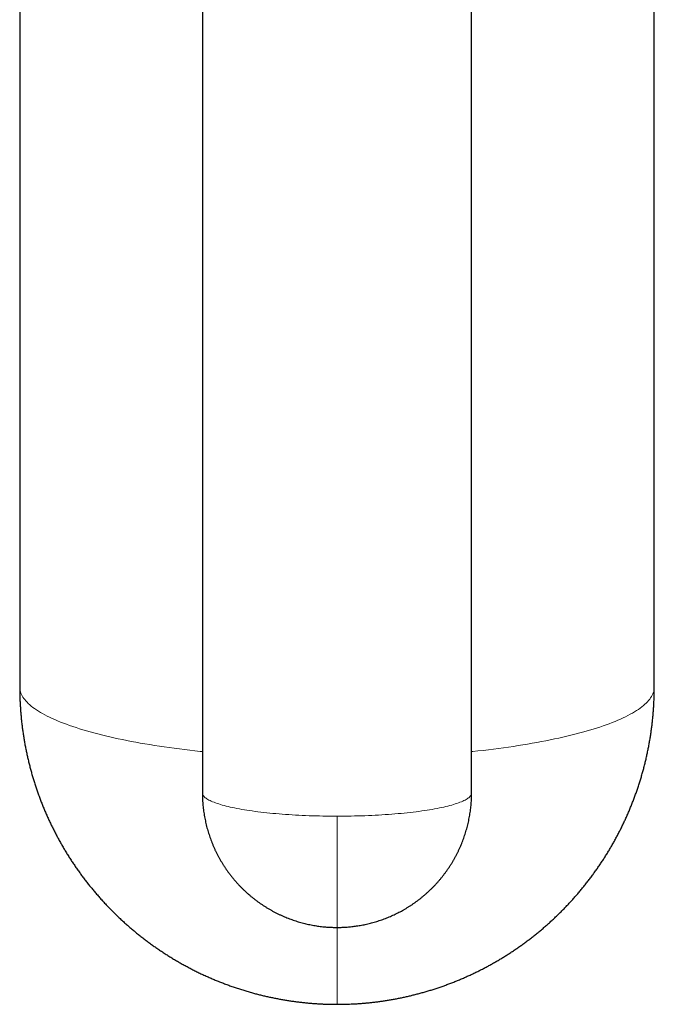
# Model space of a CAD drawing. Header units: millimetres. Extents: x 8 to 887, y 12 to 525.
# Tile 6 of 35: x 442 to 475, y 94 to 145. Entities that reach past the tile are written whole.
import ezdxf

# ---------------------------------------------------------------- set-up
doc = ezdxf.new("R2010")
doc.units = ezdxf.units.MM

msp = doc.modelspace()

# ---------------------------------------------------------------- linework, layer by layer
at = {"color": 7, "linetype": 'Continuous', "lineweight": 30}
for p, q in [((442, 173.933), (442, 110.654)), ((475, 110.654), (475, 173.933)), ((451.5, 160.955), (451.5, 105.152)), ((465.5, 105.152), (465.5, 160.955))]:
    msp.add_line(p, q, dxfattribs=at)
at = {"color": 252, "linetype": 'Continuous', "lineweight": 0}
msp.add_line((458.5, 94.154), (458.5, 98.152), dxfattribs=at)
at = {"color": 252, "linetype": 'Continuous', "lineweight": 0, "flags": 128}
for points in [[(442, 110.654), (442.001, 110.613), (442.007, 110.544), (442.019, 110.475), (442.037, 110.407), (442.06, 110.338), (442.089, 110.269), (442.123, 110.201), (442.164, 110.132), (442.209, 110.064), (442.261, 109.996), (442.318, 109.929), (442.381, 109.861), (442.449, 109.794), (442.523, 109.727), (442.602, 109.66), (442.687, 109.594), (442.777, 109.528), (442.872, 109.463), (442.973, 109.398), (443.08, 109.333), (443.191, 109.269), (443.308, 109.205), (443.431, 109.142), (443.558, 109.079), (443.69, 109.017), (443.828, 108.956), (443.971, 108.895), (444.119, 108.834), (444.271, 108.775), (444.429, 108.715), (444.591, 108.657), (444.758, 108.599), (444.93, 108.542), (445.107, 108.486), (445.288, 108.43), (445.474, 108.375), (445.664, 108.321), (445.859, 108.268), (446.058, 108.216), (446.262, 108.164), (446.469, 108.114), (446.681, 108.064), (446.897, 108.015), (447.117, 107.967), (447.34, 107.92), (447.568, 107.874), (447.799, 107.828), (448.034, 107.784), (448.273, 107.741), (448.515, 107.699), (448.761, 107.658), (449.01, 107.617), (449.262, 107.578), (449.518, 107.54), (449.776, 107.503), (450.038, 107.467), (450.302, 107.433), (450.57, 107.399), (450.84, 107.366), (451.112, 107.335), (451.387, 107.305), (451.5, 107.293)], [(465.5, 107.293), (465.557, 107.299), (465.831, 107.329), (466.102, 107.359), (466.37, 107.392), (466.636, 107.425), (466.899, 107.459), (467.159, 107.494), (467.416, 107.531), (467.67, 107.568), (467.921, 107.607), (468.169, 107.646), (468.413, 107.687), (468.655, 107.728), (468.892, 107.771), (469.127, 107.814), (469.357, 107.859), (469.584, 107.904), (469.807, 107.951), (470.027, 107.998), (470.242, 108.046), (470.454, 108.095), (470.661, 108.145), (470.864, 108.196), (471.063, 108.248), (471.258, 108.3), (471.449, 108.353), (471.635, 108.407), (471.816, 108.462), (471.994, 108.518), (472.166, 108.574), (472.334, 108.631), (472.497, 108.689), (472.656, 108.747), (472.81, 108.806), (472.958, 108.865), (473.102, 108.926), (473.241, 108.986), (473.375, 109.048), (473.504, 109.11), (473.628, 109.172), (473.747, 109.235), (473.86, 109.298), (473.969, 109.362), (474.072, 109.426), (474.17, 109.491), (474.262, 109.556), (474.349, 109.622), (474.431, 109.688), (474.508, 109.754), (474.578, 109.82), (474.644, 109.887), (474.704, 109.954), (474.759, 110.021), (474.808, 110.089), (474.851, 110.156), (474.889, 110.224), (474.921, 110.292), (474.948, 110.36), (474.97, 110.428), (474.985, 110.497), (474.995, 110.565), (475, 110.633), (475, 110.654)], [(451.5, 105.152), (451.502, 105.12), (451.51, 105.089), (451.522, 105.057), (451.538, 105.025), (451.56, 104.994), (451.586, 104.962), (451.617, 104.931), (451.653, 104.899), (451.693, 104.868), (451.739, 104.838), (451.788, 104.807), (451.843, 104.777), (451.902, 104.746), (451.965, 104.717), (452.033, 104.687), (452.105, 104.658), (452.182, 104.629), (452.263, 104.6), (452.348, 104.572), (452.438, 104.544), (452.532, 104.517), (452.629, 104.49), (452.731, 104.464), (452.837, 104.438), (452.947, 104.412), (453.06, 104.387), (453.177, 104.363), (453.298, 104.339), (453.422, 104.315), (453.55, 104.293), (453.682, 104.27), (453.816, 104.249), (453.954, 104.228), (454.095, 104.208), (454.239, 104.188), (454.386, 104.169), (454.535, 104.15), (454.688, 104.133), (454.843, 104.116), (455, 104.1), (455.16, 104.084), (455.322, 104.069), (455.486, 104.055), (455.653, 104.042), (455.821, 104.029), (455.991, 104.017), (456.163, 104.006), (456.337, 103.996), (456.512, 103.987), (456.688, 103.978), (456.866, 103.97), (457.045, 103.963), (457.224, 103.957), (457.405, 103.952), (457.586, 103.947), (457.768, 103.943), (457.951, 103.94), (458.134, 103.938), (458.317, 103.937), (458.5, 103.937)], [(458.5, 103.937), (458.683, 103.937), (458.866, 103.938), (459.049, 103.94), (459.232, 103.943), (459.414, 103.947), (459.595, 103.952), (459.776, 103.957), (459.955, 103.963), (460.134, 103.97), (460.312, 103.978), (460.488, 103.987), (460.663, 103.996), (460.837, 104.006), (461.009, 104.017), (461.179, 104.029), (461.347, 104.042), (461.514, 104.055), (461.678, 104.069), (461.84, 104.084), (462, 104.1), (462.157, 104.116), (462.312, 104.133), (462.465, 104.15), (462.614, 104.169), (462.761, 104.188), (462.905, 104.208), (463.046, 104.228), (463.184, 104.249), (463.318, 104.27), (463.45, 104.293), (463.578, 104.315), (463.702, 104.339), (463.823, 104.363), (463.94, 104.387), (464.053, 104.412), (464.163, 104.438), (464.269, 104.464), (464.371, 104.49), (464.468, 104.517), (464.562, 104.544), (464.652, 104.572), (464.737, 104.6), (464.818, 104.629), (464.895, 104.658), (464.967, 104.687), (465.035, 104.717), (465.098, 104.746), (465.157, 104.777), (465.212, 104.807), (465.261, 104.838), (465.307, 104.868), (465.347, 104.899), (465.383, 104.931), (465.414, 104.962), (465.44, 104.994), (465.462, 105.025), (465.478, 105.057), (465.49, 105.089), (465.498, 105.12), (465.5, 105.152)], [(458.5, 98.152), (458.5, 98.152), (458.5, 98.156), (458.5, 98.165), (458.5, 98.179), (458.5, 98.197), (458.5, 98.22), (458.5, 98.248), (458.5, 98.281), (458.5, 98.318), (458.5, 98.36), (458.5, 98.407), (458.5, 98.458), (458.5, 98.514), (458.5, 98.574), (458.5, 98.639), (458.5, 98.709), (458.5, 98.782), (458.5, 98.861), (458.5, 98.943), (458.5, 99.03), (458.5, 99.121), (458.5, 99.216), (458.5, 99.315), (458.5, 99.418), (458.5, 99.525), (458.5, 99.636), (458.5, 99.751), (458.5, 99.869), (458.5, 99.991), (458.5, 100.117), (458.5, 100.246), (458.5, 100.378), (458.5, 100.514), (458.5, 100.653), (458.5, 100.795), (458.5, 100.94), (458.5, 101.087), (458.5, 101.238), (458.5, 101.391), (458.5, 101.547), (458.5, 101.705), (458.5, 101.866), (458.5, 102.029), (458.5, 102.194), (458.5, 102.361), (458.5, 102.53), (458.5, 102.701), (458.5, 102.873), (458.5, 103.047), (458.5, 103.223), (458.5, 103.4), (458.5, 103.578), (458.5, 103.757), (458.5, 103.937)]]:
    msp.add_lwpolyline(points, dxfattribs=at)
at = {"color": 7, "linetype": 'Continuous', "lineweight": 30}
for points, knots in [([(442, 110.654), (442, 110.622), (442, 110.516), (442.003, 110.334), (442.008, 110.11), (442.017, 109.885), (442.029, 109.66), (442.045, 109.435), (442.063, 109.211), (442.084, 108.987), (442.108, 108.763), (442.136, 108.539), (442.166, 108.316), (442.199, 108.093), (442.236, 107.871), (442.275, 107.649), (442.318, 107.428), (442.364, 107.207), (442.412, 106.987), (442.464, 106.767), (442.518, 106.548), (442.576, 106.33), (442.637, 106.113), (442.7, 105.896), (442.767, 105.68), (442.836, 105.465), (442.909, 105.251), (442.984, 105.039), (443.063, 104.827), (443.144, 104.616), (443.228, 104.406), (443.315, 104.197), (443.405, 103.99), (443.498, 103.783), (443.593, 103.578), (443.692, 103.375), (443.793, 103.172), (443.897, 102.971), (444.004, 102.771), (444.114, 102.573), (444.226, 102.376), (444.341, 102.181), (444.459, 101.987), (444.579, 101.795), (444.702, 101.605), (444.828, 101.416), (444.956, 101.229), (445.087, 101.043), (445.221, 100.86), (445.357, 100.678), (445.495, 100.498), (445.636, 100.32), (445.78, 100.143), (445.926, 99.969), (446.075, 99.797), (446.225, 99.626), (446.379, 99.458), (446.534, 99.292), (446.692, 99.128), (446.853, 98.966), (447.015, 98.806), (447.18, 98.648), (447.347, 98.493), (447.516, 98.34), (447.688, 98.189), (447.861, 98.041), (448.037, 97.895), (448.215, 97.751), (448.395, 97.609), (448.577, 97.471), (448.761, 97.334), (448.947, 97.2), (449.134, 97.069), (449.324, 96.94), (449.516, 96.814), (449.709, 96.69), (449.905, 96.569), (450.102, 96.45), (450.301, 96.334), (450.502, 96.221), (450.704, 96.111), (450.908, 96.003), (451.114, 95.899), (451.322, 95.797), (451.531, 95.697), (451.741, 95.601), (451.954, 95.507), (452.168, 95.417), (452.383, 95.329), (452.6, 95.244), (452.818, 95.162), (453.038, 95.083), (453.26, 95.007), (453.483, 94.934), (453.707, 94.865), (453.933, 94.798), (454.153, 94.736), (454.366, 94.68), (454.572, 94.628), (454.779, 94.578), (454.986, 94.532), (455.193, 94.488), (455.402, 94.447), (455.61, 94.408), (455.819, 94.373), (456.028, 94.34), (456.237, 94.309), (456.447, 94.282), (456.656, 94.257), (456.865, 94.235), (457.074, 94.215), (457.281, 94.198), (457.487, 94.185), (457.688, 94.173), (457.881, 94.165), (458.048, 94.16), (458.196, 94.156), (458.341, 94.154), (458.443, 94.154), (458.5, 94.154)], [0, 0, 0, 0, 0.003646, 0.012323, 0.021003, 0.029684, 0.038366, 0.04705, 0.055735, 0.064422, 0.073111, 0.081801, 0.090493, 0.099186, 0.107881, 0.116577, 0.125275, 0.133975, 0.142676, 0.151379, 0.160084, 0.16879, 0.177498, 0.186207, 0.194919, 0.203632, 0.212347, 0.221063, 0.229781, 0.238501, 0.247223, 0.255947, 0.264673, 0.2734, 0.28213, 0.290861, 0.299595, 0.30833, 0.317068, 0.325807, 0.334549, 0.343293, 0.352039, 0.360787, 0.369538, 0.378291, 0.387046, 0.395804, 0.404564, 0.413326, 0.422092, 0.43086, 0.43963, 0.448404, 0.45718, 0.465959, 0.474741, 0.483527, 0.492315, 0.501107, 0.509902, 0.518701, 0.527503, 0.536309, 0.545118, 0.553932, 0.562749, 0.571571, 0.580397, 0.589228, 0.598064, 0.606904, 0.61575, 0.6246, 0.633457, 0.642319, 0.651187, 0.660062, 0.668944, 0.677832, 0.686728, 0.695632, 0.704543, 0.713464, 0.722394, 0.731334, 0.740285, 0.749247, 0.758221, 0.767208, 0.776209, 0.785225, 0.794258, 0.803309, 0.81238, 0.821473, 0.83059, 0.838787, 0.846984, 0.855178, 0.863369, 0.871557, 0.879742, 0.887923, 0.896098, 0.904266, 0.912427, 0.920576, 0.928711, 0.936826, 0.944912, 0.952954, 0.960923, 0.968756, 0.976293, 0.983237, 0.988147, 0.993438, 1, 1, 1, 1]), ([(458.5, 94.154), (458.578, 94.154), (458.687, 94.155), (458.848, 94.157), (458.985, 94.161), (459.148, 94.166), (459.32, 94.174), (459.501, 94.184), (459.687, 94.196), (459.878, 94.211), (460.072, 94.228), (460.269, 94.249), (460.469, 94.271), (460.67, 94.297), (460.873, 94.325), (461.077, 94.356), (461.282, 94.39), (461.488, 94.426), (461.694, 94.465), (461.901, 94.508), (462.107, 94.553), (462.314, 94.6), (462.521, 94.651), (462.728, 94.704), (462.935, 94.76), (463.141, 94.82), (463.347, 94.881), (463.553, 94.946), (463.758, 95.014), (463.963, 95.084), (464.167, 95.157), (464.37, 95.233), (464.573, 95.311), (464.774, 95.393), (464.975, 95.477), (465.175, 95.564), (465.374, 95.654), (465.572, 95.746), (465.769, 95.841), (465.965, 95.939), (466.16, 96.039), (466.354, 96.142), (466.546, 96.248), (466.737, 96.356), (466.927, 96.467), (467.115, 96.581), (467.302, 96.697), (467.488, 96.816), (467.672, 96.937), (467.854, 97.061), (468.035, 97.187), (468.215, 97.316), (468.392, 97.447), (468.568, 97.581), (468.742, 97.717), (468.915, 97.856), (469.086, 97.996), (469.255, 98.14), (469.422, 98.285), (469.587, 98.433), (469.75, 98.583), (469.911, 98.735), (470.07, 98.89), (470.227, 99.046), (470.383, 99.205), (470.536, 99.366), (470.686, 99.529), (470.835, 99.694), (470.982, 99.861), (471.126, 100.031), (471.268, 100.202), (471.408, 100.375), (471.545, 100.55), (471.68, 100.727), (471.813, 100.906), (471.944, 101.086), (472.072, 101.269), (472.197, 101.453), (472.32, 101.639), (472.441, 101.826), (472.559, 102.016), (472.674, 102.206), (472.787, 102.399), (472.898, 102.593), (473.005, 102.789), (473.11, 102.986), (473.213, 103.184), (473.313, 103.384), (473.41, 103.585), (473.504, 103.788), (473.596, 103.992), (473.685, 104.197), (473.771, 104.403), (473.854, 104.611), (473.935, 104.82), (474.012, 105.03), (474.087, 105.241), (474.159, 105.453), (474.228, 105.666), (474.295, 105.879), (474.358, 106.094), (474.419, 106.31), (474.476, 106.527), (474.531, 106.744), (474.582, 106.962), (474.631, 107.181), (474.677, 107.401), (474.719, 107.621), (474.759, 107.842), (474.796, 108.063), (474.83, 108.285), (474.86, 108.507), (474.888, 108.73), (474.913, 108.953), (474.934, 109.177), (474.953, 109.401), (474.968, 109.625), (474.981, 109.849), (474.99, 110.074), (474.997, 110.299), (475, 110.492), (475, 110.61), (475, 110.654)], [0, 0, 0, 0, 0.009017, 0.012631, 0.018639, 0.024875, 0.031566, 0.038552, 0.04577, 0.053167, 0.060709, 0.068368, 0.076123, 0.083959, 0.091865, 0.099829, 0.107845, 0.115905, 0.124005, 0.13214, 0.140306, 0.148501, 0.156721, 0.164964, 0.173228, 0.181512, 0.189813, 0.198131, 0.206464, 0.214811, 0.223172, 0.231544, 0.239929, 0.248323, 0.256729, 0.265143, 0.273567, 0.281999, 0.29044, 0.298888, 0.307343, 0.315805, 0.324274, 0.33275, 0.341231, 0.349718, 0.358211, 0.366709, 0.375213, 0.383721, 0.392234, 0.400751, 0.409273, 0.4178, 0.42633, 0.434864, 0.443403, 0.451945, 0.46049, 0.469039, 0.477592, 0.486148, 0.494707, 0.503269, 0.511835, 0.520403, 0.528974, 0.537548, 0.546125, 0.554705, 0.563287, 0.571872, 0.580459, 0.589049, 0.597641, 0.606236, 0.614833, 0.623432, 0.632034, 0.640638, 0.649243, 0.657851, 0.666462, 0.675074, 0.683688, 0.692304, 0.700922, 0.709542, 0.718164, 0.726788, 0.735414, 0.744042, 0.752671, 0.761302, 0.769935, 0.77857, 0.787206, 0.795845, 0.804485, 0.813126, 0.821769, 0.830414, 0.839061, 0.847709, 0.856359, 0.86501, 0.873663, 0.882318, 0.890974, 0.899632, 0.908291, 0.916952, 0.925614, 0.934278, 0.942944, 0.951611, 0.96028, 0.96895, 0.977621, 0.986295, 0.994969, 1, 1, 1, 1]), ([(451.5, 105.152), (451.5, 105.152), (451.5, 105.102), (451.501, 105.004), (451.506, 104.858), (451.513, 104.711), (451.524, 104.565), (451.538, 104.419), (451.555, 104.273), (451.575, 104.127), (451.598, 103.982), (451.624, 103.838), (451.653, 103.694), (451.685, 103.55), (451.72, 103.407), (451.759, 103.265), (451.8, 103.123), (451.844, 102.983), (451.891, 102.843), (451.941, 102.704), (451.995, 102.567), (452.051, 102.43), (452.109, 102.294), (452.171, 102.16), (452.236, 102.027), (452.303, 101.895), (452.374, 101.765), (452.447, 101.636), (452.522, 101.509), (452.601, 101.383), (452.682, 101.258), (452.766, 101.136), (452.853, 101.015), (452.942, 100.896), (453.034, 100.779), (453.128, 100.663), (453.225, 100.55), (453.324, 100.439), (453.426, 100.329), (453.53, 100.222), (453.636, 100.117), (453.745, 100.014), (453.856, 99.914), (453.97, 99.815), (454.085, 99.719), (454.203, 99.626), (454.323, 99.535), (454.445, 99.446), (454.569, 99.36), (454.695, 99.276), (454.823, 99.195), (454.952, 99.117), (455.084, 99.042), (455.218, 98.969), (455.354, 98.899), (455.491, 98.831), (455.63, 98.767), (455.766, 98.708), (455.899, 98.653), (456.028, 98.603), (456.158, 98.555), (456.289, 98.51), (456.42, 98.468), (456.552, 98.428), (456.685, 98.391), (456.819, 98.357), (456.953, 98.325), (457.088, 98.296), (457.223, 98.269), (457.358, 98.246), (457.493, 98.225), (457.628, 98.206), (457.762, 98.191), (457.895, 98.178), (458.024, 98.168), (458.142, 98.161), (458.246, 98.157), (458.341, 98.154), (458.423, 98.152), (458.478, 98.152), (458.5, 98.152)], [0, 0, 0, 0, 0.000147, 0.01347, 0.026797, 0.040131, 0.05347, 0.066815, 0.080166, 0.093522, 0.106885, 0.120253, 0.133627, 0.147007, 0.160393, 0.173786, 0.187184, 0.200589, 0.214001, 0.227419, 0.240843, 0.254275, 0.267713, 0.281158, 0.294611, 0.308071, 0.321538, 0.335013, 0.348497, 0.361988, 0.375488, 0.388996, 0.402514, 0.416041, 0.429577, 0.443124, 0.456681, 0.470248, 0.483827, 0.497418, 0.511021, 0.524637, 0.538266, 0.55191, 0.565568, 0.579243, 0.592934, 0.606643, 0.620371, 0.634119, 0.647889, 0.661683, 0.675501, 0.689348, 0.703224, 0.717133, 0.731078, 0.745063, 0.757649, 0.770234, 0.782814, 0.79539, 0.807962, 0.820527, 0.833085, 0.845634, 0.858172, 0.870696, 0.883201, 0.895682, 0.908126, 0.920518, 0.932828, 0.944995, 0.956882, 0.968092, 0.977439, 0.985025, 0.994063, 1, 1, 1, 1]), ([(458.5, 98.152), (458.551, 98.153), (458.622, 98.153), (458.726, 98.156), (458.815, 98.159), (458.922, 98.165), (459.034, 98.172), (459.151, 98.182), (459.272, 98.195), (459.396, 98.209), (459.522, 98.227), (459.649, 98.247), (459.778, 98.269), (459.908, 98.295), (460.039, 98.323), (460.169, 98.354), (460.301, 98.387), (460.432, 98.424), (460.563, 98.463), (460.694, 98.504), (460.825, 98.549), (460.955, 98.596), (461.084, 98.646), (461.213, 98.699), (461.342, 98.754), (461.469, 98.813), (461.596, 98.873), (461.721, 98.937), (461.846, 99.003), (461.969, 99.072), (462.091, 99.143), (462.212, 99.217), (462.332, 99.293), (462.45, 99.372), (462.566, 99.454), (462.681, 99.538), (462.795, 99.624), (462.907, 99.713), (463.017, 99.804), (463.125, 99.897), (463.232, 99.993), (463.336, 100.091), (463.439, 100.191), (463.54, 100.293), (463.638, 100.398), (463.735, 100.504), (463.829, 100.613), (463.921, 100.723), (464.011, 100.836), (464.099, 100.95), (464.185, 101.067), (464.268, 101.185), (464.348, 101.305), (464.427, 101.426), (464.502, 101.549), (464.575, 101.674), (464.646, 101.801), (464.714, 101.929), (464.78, 102.058), (464.842, 102.189), (464.902, 102.321), (464.96, 102.454), (465.014, 102.589), (465.066, 102.725), (465.115, 102.861), (465.161, 102.999), (465.205, 103.138), (465.245, 103.278), (465.283, 103.419), (465.317, 103.561), (465.349, 103.703), (465.378, 103.846), (465.403, 103.99), (465.426, 104.134), (465.446, 104.278), (465.462, 104.424), (465.476, 104.569), (465.487, 104.715), (465.494, 104.861), (465.499, 105.007), (465.5, 105.104), (465.5, 105.152)], [0, 0, 0, 0, 0.01381, 0.019357, 0.028576, 0.038149, 0.048421, 0.059147, 0.07023, 0.081591, 0.093174, 0.104938, 0.116851, 0.12889, 0.141035, 0.153272, 0.16559, 0.177976, 0.190425, 0.202929, 0.215482, 0.228079, 0.240717, 0.253391, 0.266099, 0.278838, 0.291606, 0.304399, 0.317217, 0.330058, 0.342921, 0.355803, 0.368704, 0.381623, 0.394559, 0.407511, 0.420478, 0.433459, 0.446454, 0.459461, 0.472482, 0.485514, 0.498558, 0.511612, 0.524678, 0.537753, 0.550839, 0.563933, 0.577038, 0.590151, 0.603272, 0.616402, 0.629541, 0.642687, 0.655841, 0.669002, 0.682171, 0.695347, 0.708531, 0.721721, 0.734918, 0.748121, 0.761331, 0.774548, 0.787771, 0.801, 0.814236, 0.827477, 0.840724, 0.853978, 0.867237, 0.880503, 0.893774, 0.90705, 0.920333, 0.933621, 0.946915, 0.960215, 0.97352, 0.986831, 1, 1, 1, 1])]:
    msp.add_open_spline(points, degree=3, knots=knots, dxfattribs=at)

doc.saveas('drawing.dxf')
